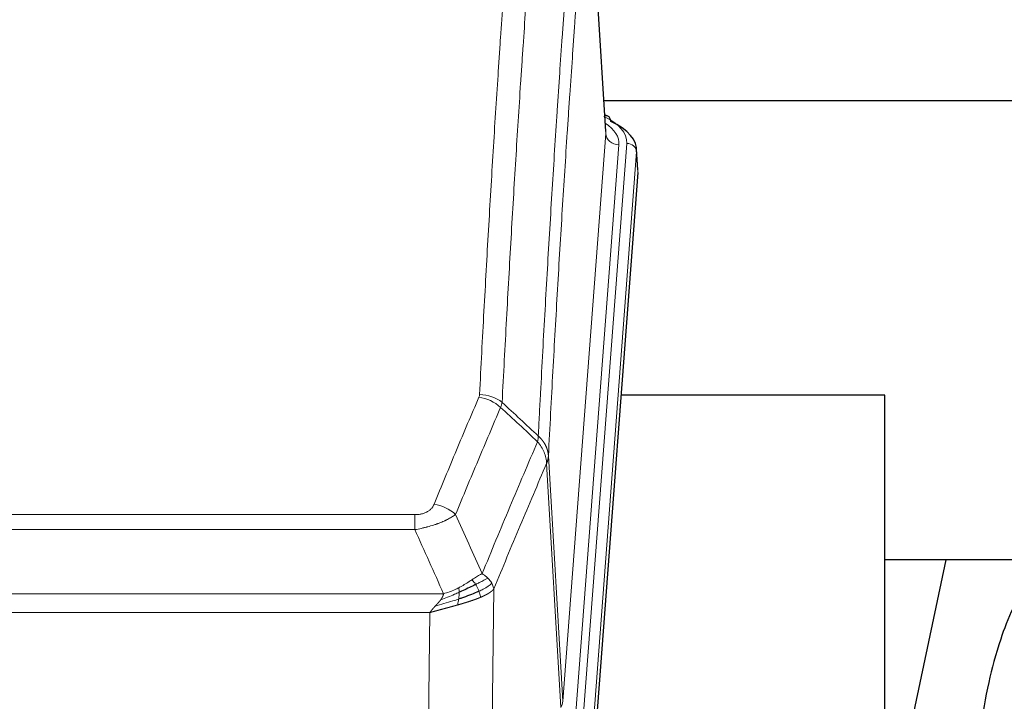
# Model space of a CAD drawing. Header units: inches. Extents: x 0 to 23760, y -13 to 16800.
# Tile 148 of 256: x 6042 to 6342, y 14096 to 14304. Entities that reach past the tile are written whole.
import ezdxf

# ---------------------------------------------------------------- set-up
doc = ezdxf.new("R2010")
doc.units = ezdxf.units.IN
doc.layers.add('1', color=7, linetype='Continuous', true_color=0xffffff)

msp = doc.modelspace()

# ---------------------------------------------------------------- linework, layer by layer
at = {"layer": '1', "color": 110, "linetype": 'Continuous', "lineweight": 13}
for p, q in [((6220.277, 14269.016), (6215.029, 14355.606)), ((6207.211, 14096.243), (6220.277, 14269.016)), ((6224.269, 14265.59), (6211.203, 14092.817)), ((6213.55, 14092.664), (6226.661, 14266.025)), ((6229.655, 14263.455), (6216.544, 14090.094)), ((6230.036, 14257.175), (6229.655, 14263.455)), ((6202.834, 14170.92), (6207.211, 14096.243)), ((6206.63, 14094.334), (6202.278, 14168.586)), ((5956.842, 14153.039), (6162.185, 14153.039)), ((6162.185, 14148.475), (6162.185, 14153.039)), ((6162.185, 14148.475), (5956.842, 14148.475)), ((6186.235, 14130.442), (6185.278, 14054.791)), ((5948.111, 14128.996), (6170.916, 14128.996)), ((6166.803, 14123.252), (5952.224, 14123.252)), ((6165.835, 14046.756), (6166.803, 14123.252))]:
    msp.add_line(p, q, dxfattribs=at)
at = {"layer": '1', "color": 2, "linetype": 'Continuous', "lineweight": 25}
for p, q in [((6220.282, 14269.592), (6215.031, 14356.229)), ((6386.824, 14278.985), (6219.654, 14278.985)), ((6220.913, 14274.299), (6219.97, 14274.734)), ((6230.041, 14257.959), (6229.661, 14264.241)), ((6230.036, 14257.175), (6216.918, 14083.722)), ((6305.174, 14189.411), (6224.905, 14189.411)), ((6305.174, 14000.61), (6305.174, 14189.411)), ((6375.548, 14139.332), (6305.142, 14139.332)), ((6323.697, 14139.33), (6305.174, 14051.436))]:
    msp.add_line(p, q, dxfattribs=at)
at = {"layer": '1', "color": 110, "linetype": 'Continuous', "lineweight": 13}
for centre, major_axis, ratio, start_param, end_param in [((6202.642, 14266.399), (24.034, 0.016), 0.461198, 6.2480186, 7.0671317), ((6219.656, 14271.575), (1.258, 2.724), 0.6272114, 6.2831797, 6.7581181), ((6200.25, 14265.964), (24.034, 0.016), 0.461198, 6.2480186, 6.8801307), ((6224.269, 14269.138), (3.989, -0.302), 0.8864705, 3.2608937, 4.7793301), ((6226.661, 14263.364), (2.991, -0.226), 0.8864705, 0.119301, 1.6377375), ((6181.693, 14180.499), (-9.188, 3.948), 0.8056434, 4.2999866, 5.045624), ((6181.88, 14181.291), (-9.987, 0.512), 0.8285973, 3.9974013, 4.7548106), ((6168.032, 14148.037), (9.245, -3.812), 0.7933159, 1.14397, 1.886928), ((6187.185, 14096.755), (-20.038, 0.241), 0.4621297, 2.903225, 3.1123764)]:
    msp.add_ellipse(centre, major_axis=major_axis, ratio=ratio, start_param=start_param, end_param=end_param, dxfattribs=at)
at = {"layer": '1', "color": 2, "linetype": 'Continuous', "lineweight": 25}
for centre, major_axis, ratio, start_param, end_param in [((6219.656, 14271.575), (1.258, 2.724), 0.6272114, 5.3993548, 6.2831797), ((6202.642, 14263.738), (27.03, 0.194), 0.4633579, 6.2451225, 7.0642357)]:
    msp.add_ellipse(centre, major_axis=major_axis, ratio=ratio, start_param=start_param, end_param=end_param, dxfattribs=at)
at = {"layer": '1', "color": 110, "linetype": 'Continuous', "lineweight": 13}
for points, knots in [([(6181.88, 14189.58), (6182.318, 14198.159), (6183.208, 14215.077), (6184.129, 14231.52), (6184.831, 14243.672), (6185.067, 14247.694), (6185.543, 14255.676), (6185.783, 14259.638), (6186.508, 14271.433), (6186.999, 14279.175), (6187.623, 14288.699), (6187.748, 14290.596), (6187.999, 14294.375), (6188.378, 14300.019), (6188.76, 14305.593), (6189.531, 14316.648), (6190.573, 14331.137), (6192.181, 14352.122), (6193.282, 14365.612), (6193.839, 14372.232)], [0, 0, 0, 0, 0.125, 0.25, 0.25, 0.3125, 0.3125, 0.375, 0.375, 0.5, 0.5, 0.53125, 0.53125, 0.5625, 0.625, 0.625, 0.75, 0.875, 1, 1, 1, 1]), ([(6200.722, 14369.642), (6200.164, 14363.03), (6199.062, 14349.555), (6197.452, 14328.595), (6196.409, 14314.122), (6195.637, 14303.081), (6195.254, 14297.513), (6194.875, 14291.875), (6194.623, 14288.101), (6194.498, 14286.206), (6193.874, 14276.693), (6193.382, 14268.96), (6192.656, 14257.179), (6192.415, 14253.222), (6191.939, 14245.249), (6191.703, 14241.232), (6191, 14229.094), (6190.078, 14212.671), (6189.186, 14195.772), (6188.748, 14187.204)], [0, 0, 0, 0, 0.125, 0.25, 0.375, 0.375, 0.4375, 0.46875, 0.46875, 0.5, 0.5, 0.625, 0.625, 0.6875, 0.6875, 0.75, 0.75, 0.875, 1, 1, 1, 1]), ([(6199.745, 14176.982), (6199.801, 14178.072), (6199.857, 14179.16), (6199.969, 14181.333), (6200.137, 14184.586), (6200.533, 14192.136), (6200.876, 14198.538), (6201.569, 14211.247), (6202.51, 14227.945), (6203.968, 14252.246), (6204.972, 14267.951), (6205.546, 14276.645), (6205.61, 14277.609), (6205.738, 14279.533), (6205.931, 14282.413), (6206.382, 14289.092), (6206.774, 14294.744), (6207.102, 14299.415), (6207.168, 14300.347), (6207.3, 14302.207), (6207.498, 14304.991), (6207.963, 14311.445), (6208.366, 14316.903), (6209.178, 14327.722), (6210.275, 14341.887), (6211.403, 14355.531), (6211.974, 14362.222)], [0, 0, 0, 0, 0.015625, 0.015625, 0.03125, 0.0625, 0.125, 0.125, 0.25, 0.375, 0.5, 0.5, 0.515625, 0.515625, 0.53125, 0.5625, 0.625, 0.625, 0.640625, 0.640625, 0.65625, 0.6875, 0.75, 0.75, 0.875, 1, 1, 1, 1]), ([(6215.029, 14355.606), (6214.46, 14348.933), (6213.335, 14335.327), (6212.241, 14321.203), (6211.432, 14310.415), (6211.03, 14304.972), (6210.566, 14298.537), (6210.368, 14295.761), (6210.237, 14293.906), (6210.171, 14292.977), (6209.843, 14288.32), (6209.453, 14282.684), (6209.003, 14276.025), (6208.811, 14273.154), (6208.683, 14271.235), (6208.62, 14270.274), (6208.047, 14261.606), (6207.046, 14245.949), (6205.591, 14221.723), (6204.185, 14196.755), (6203.279, 14179.614), (6202.834, 14170.92)], [0, 0, 0, 0, 0.125, 0.25, 0.25, 0.3125, 0.34375, 0.359375, 0.359375, 0.375, 0.375, 0.4375, 0.46875, 0.484375, 0.484375, 0.5, 0.5, 0.625, 0.75, 0.875, 1, 1, 1, 1]), ([(6168.032, 14156.193), (6169.166, 14158.954), (6170.301, 14161.705), (6172.574, 14167.182), (6173.711, 14169.91), (6177.126, 14178.058), (6179.408, 14183.444), (6181.693, 14188.785)], [0, 0, 0, 0, 0.25, 0.25, 0.5, 0.5, 1, 1, 1, 1]), ([(6181.88, 14189.58), (6181.874, 14189.446), (6181.855, 14189.313), (6181.792, 14189.048), (6181.749, 14188.916), (6181.693, 14188.785)], [0, 0, 0, 0, 0.5, 0.5, 1, 1, 1, 1]), ([(6188.289, 14185.698), (6186.001, 14180.362), (6183.717, 14174.98), (6180.298, 14166.84), (6179.159, 14164.115), (6176.884, 14158.642), (6175.747, 14155.894), (6174.612, 14153.135)], [0, 0, 0, 0, 0.5, 0.5, 0.75, 0.75, 1, 1, 1, 1]), ([(6182.679, 14135.087), (6184.077, 14138.502), (6185.476, 14141.9), (6188.279, 14148.662), (6189.681, 14152.026), (6193.895, 14162.065), (6196.711, 14168.689), (6199.533, 14175.244)], [0, 0, 0, 0, 0.25, 0.25, 0.5, 0.5, 1, 1, 1, 1]), ([(6199.745, 14176.982), (6199.724, 14176.718), (6199.708, 14176.431), (6199.65, 14175.841), (6199.608, 14175.538), (6199.533, 14175.244)], [0, 0, 0, 0, 0.5, 0.5, 1, 1, 1, 1]), ([(6199.533, 14175.244), (6199.942, 14174.761), (6200.314, 14174.251), (6200.973, 14173.187), (6201.258, 14172.634), (6201.73, 14171.503), (6201.915, 14170.924), (6202.179, 14169.757), (6202.257, 14169.17), (6202.278, 14168.586)], [0, 0, 0, 0, 0.25, 0.25, 0.5, 0.5, 0.75, 0.75, 1, 1, 1, 1]), ([(6199.745, 14176.982), (6199.758, 14176.97), (6199.783, 14176.947), (6199.821, 14176.913), (6199.859, 14176.878), (6199.897, 14176.843), (6199.935, 14176.807), (6199.974, 14176.77), (6200.012, 14176.734), (6200.051, 14176.696), (6200.09, 14176.659), (6200.129, 14176.62), (6200.167, 14176.582), (6200.206, 14176.543), (6200.245, 14176.503), (6200.284, 14176.463), (6200.324, 14176.422), (6200.363, 14176.381), (6200.402, 14176.34), (6200.441, 14176.298), (6200.48, 14176.255), (6200.52, 14176.212), (6200.559, 14176.168), (6200.598, 14176.124), (6200.637, 14176.08), (6200.676, 14176.035), (6200.716, 14175.989), (6200.755, 14175.943), (6200.794, 14175.896), (6200.833, 14175.849), (6200.872, 14175.801), (6200.911, 14175.753), (6200.949, 14175.705), (6200.988, 14175.655), (6201.027, 14175.605), (6201.065, 14175.555), (6201.103, 14175.504), (6201.142, 14175.453), (6201.18, 14175.401), (6201.218, 14175.348), (6201.256, 14175.295), (6201.293, 14175.242), (6201.331, 14175.188), (6201.368, 14175.133), (6201.405, 14175.078), (6201.442, 14175.022), (6201.479, 14174.965), (6201.515, 14174.909), (6201.551, 14174.851), (6201.587, 14174.793), (6201.623, 14174.734), (6201.659, 14174.675), (6201.694, 14174.616), (6201.729, 14174.555), (6201.763, 14174.494), (6201.797, 14174.433), (6201.831, 14174.371), (6201.865, 14174.309), (6201.898, 14174.246), (6201.933, 14174.177), (6201.97, 14174.104), (6202.009, 14174.027), (6202.046, 14173.949), (6202.083, 14173.87), (6202.119, 14173.792), (6202.154, 14173.713), (6202.188, 14173.634), (6202.222, 14173.554), (6202.254, 14173.475), (6202.286, 14173.395), (6202.317, 14173.315), (6202.347, 14173.234), (6202.376, 14173.154), (6202.404, 14173.073), (6202.432, 14172.992), (6202.458, 14172.911), (6202.484, 14172.829), (6202.509, 14172.748), (6202.533, 14172.666), (6202.556, 14172.584), (6202.579, 14172.502), (6202.6, 14172.42), (6202.62, 14172.337), (6202.64, 14172.255), (6202.659, 14172.172), (6202.677, 14172.089), (6202.694, 14172.006), (6202.71, 14171.923), (6202.725, 14171.84), (6202.74, 14171.757), (6202.753, 14171.673), (6202.766, 14171.59), (6202.777, 14171.506), (6202.788, 14171.423), (6202.798, 14171.339), (6202.807, 14171.255), (6202.815, 14171.172), (6202.823, 14171.088), (6202.829, 14171.004), (6202.833, 14170.948), (6202.834, 14170.92)], [0, 0, 0, 0, 0.0069372, 0.0139334, 0.0209887, 0.028103, 0.0352764, 0.0425088, 0.0498003, 0.0571509, 0.0645605, 0.0720292, 0.0795569, 0.0871437, 0.0947896, 0.1024945, 0.1102584, 0.1180815, 0.1259636, 0.1339048, 0.141905, 0.1499643, 0.1580827, 0.1662601, 0.1744966, 0.1827922, 0.1911468, 0.1995605, 0.2080333, 0.2165651, 0.225156, 0.233806, 0.2425151, 0.2512832, 0.2601104, 0.2689967, 0.277942, 0.2869465, 0.29601, 0.3051325, 0.3143142, 0.3235549, 0.3328547, 0.3422136, 0.3516315, 0.3611085, 0.3706446, 0.3802398, 0.3898941, 0.3996074, 0.4093798, 0.4192113, 0.4291019, 0.4390515, 0.4490602, 0.459128, 0.4692549, 0.4794409, 0.4896859, 0.4999901, 0.5124905, 0.524991, 0.5374914, 0.5499918, 0.5624922, 0.5749926, 0.587493, 0.5999934, 0.6124937, 0.6249941, 0.6374944, 0.6499948, 0.6624951, 0.6749954, 0.6874957, 0.699996, 0.7124963, 0.7249966, 0.7374968, 0.7499971, 0.7624973, 0.7749976, 0.7874978, 0.799998, 0.8124982, 0.8249984, 0.8374986, 0.8499988, 0.8624989, 0.8749991, 0.8874992, 0.8999993, 0.9124995, 0.9249996, 0.9374997, 0.9499998, 0.9624998, 0.9749999, 0.9875, 1, 1, 1, 1]), ([(6202.834, 14170.92), (6202.834, 14170.913), (6202.832, 14170.887), (6202.829, 14170.83), (6202.822, 14170.739), (6202.811, 14170.612), (6202.792, 14170.45), (6202.763, 14170.252), (6202.721, 14170.02), (6202.677, 14169.821), (6202.639, 14169.667), (6202.614, 14169.571), (6202.587, 14169.477), (6202.561, 14169.386), (6202.533, 14169.296), (6202.505, 14169.209), (6202.477, 14169.124), (6202.449, 14169.041), (6202.42, 14168.96), (6202.392, 14168.881), (6202.363, 14168.804), (6202.335, 14168.73), (6202.306, 14168.657), (6202.287, 14168.61), (6202.278, 14168.586)], [0, 0, 0, 0, 0.0092499, 0.0337179, 0.073404, 0.128308, 0.1984299, 0.2837694, 0.3843264, 0.5001005, 0.5424888, 0.5838484, 0.6241794, 0.6634821, 0.7017567, 0.7390032, 0.7752221, 0.8104134, 0.8445775, 0.8777146, 0.909825, 0.9409091, 0.9709673, 1, 1, 1, 1]), ([(6202.278, 14168.586), (6199.592, 14162.354), (6196.912, 14156.058), (6192.902, 14146.522), (6191.566, 14143.328), (6188.899, 14136.908), (6187.566, 14133.682), (6186.235, 14130.442)], [0, 0, 0, 0, 0.5, 0.5, 0.75, 0.75, 1, 1, 1, 1]), ([(6168.032, 14156.193), (6168.011, 14156.142), (6167.989, 14156.091), (6167.943, 14155.989), (6167.918, 14155.938), (6167.843, 14155.787), (6167.789, 14155.687), (6167.671, 14155.489), (6167.607, 14155.392), (6167.471, 14155.199), (6167.397, 14155.104), (6167.24, 14154.916), (6167.156, 14154.823), (6167.021, 14154.687), (6166.974, 14154.641), (6166.878, 14154.552), (6166.828, 14154.508), (6166.674, 14154.377), (6166.566, 14154.292), (6166.338, 14154.129), (6166.218, 14154.05), (6166.029, 14153.937), (6165.932, 14153.882), (6165.831, 14153.829), (6165.763, 14153.793), (6165.728, 14153.776), (6165.554, 14153.69), (6165.409, 14153.627), (6164.962, 14153.45), (6164.645, 14153.351), (6164.225, 14153.251), (6164.14, 14153.232), (6163.967, 14153.198), (6163.88, 14153.182), (6163.619, 14153.138), (6163.443, 14153.114), (6163.088, 14153.076), (6162.909, 14153.062), (6162.549, 14153.043), (6162.367, 14153.039), (6162.185, 14153.039)], [0, 0, 0, 0, 0.03125, 0.03125, 0.0625, 0.0625, 0.125, 0.125, 0.1875, 0.1875, 0.25, 0.25, 0.3125, 0.3125, 0.34375, 0.34375, 0.375, 0.375, 0.4375, 0.4375, 0.5, 0.5, 0.53125, 0.546875, 0.546875, 0.5625, 0.5625, 0.625, 0.625, 0.75, 0.75, 0.78125, 0.78125, 0.8125, 0.8125, 0.875, 0.875, 0.9375, 0.9375, 1, 1, 1, 1]), ([(6174.612, 14153.135), (6174.314, 14152.902), (6173.988, 14152.672), (6173.275, 14152.214), (6172.888, 14151.987), (6172.26, 14151.651), (6171.988, 14151.512), (6171.703, 14151.373), (6171.588, 14151.318), (6171.53, 14151.29), (6171.354, 14151.208), (6171.235, 14151.153), (6170.633, 14150.882), (6170.124, 14150.671), (6169.452, 14150.416), (6169.316, 14150.365), (6169.108, 14150.289), (6169.039, 14150.264), (6168.899, 14150.215), (6168.829, 14150.19), (6168.477, 14150.067), (6168.19, 14149.971), (6167.314, 14149.69), (6166.709, 14149.512), (6166.006, 14149.323), (6165.927, 14149.302), (6165.769, 14149.261), (6165.69, 14149.24), (6165.452, 14149.179), (6165.293, 14149.139), (6164.813, 14149.022), (6164.491, 14148.946), (6163.515, 14148.729), (6162.855, 14148.597), (6162.185, 14148.475)], [0, 0, 0, 0, 0.125, 0.125, 0.25, 0.25, 0.3125, 0.328125, 0.328125, 0.34375, 0.34375, 0.375, 0.375, 0.5, 0.5, 0.53125, 0.53125, 0.546875, 0.546875, 0.5625, 0.5625, 0.625, 0.625, 0.75, 0.75, 0.765625, 0.765625, 0.78125, 0.78125, 0.8125, 0.8125, 0.875, 0.875, 1, 1, 1, 1]), ([(6179.504, 14133.192), (6179.354, 14133.095), (6179.203, 14132.997), (6178.588, 14132.6), (6178.109, 14132.293), (6177.115, 14131.679), (6176.6, 14131.372), (6175.893, 14130.978), (6175.714, 14130.88), (6175.534, 14130.784)], [0, 0, 0, 0, 0.125, 0.125, 0.5, 0.5, 0.875, 0.875, 1, 1, 1, 1]), ([(6182.679, 14135.087), (6181.986, 14134.76), (6181.22, 14134.294), (6180.093, 14133.574), (6179.802, 14133.386), (6179.504, 14133.192)], [0, 0, 0, 0, 0.75, 0.75, 1, 1, 1, 1]), ([(6180.728, 14131.812), (6180.629, 14131.967), (6180.528, 14132.115), (6180.271, 14132.459), (6180.114, 14132.643), (6179.803, 14132.958), (6179.65, 14133.09), (6179.504, 14133.192)], [0, 0, 0, 0, 0.25, 0.25, 0.625, 0.625, 1, 1, 1, 1]), ([(6184.386, 14133.743), (6183.687, 14133.36), (6182.817, 14132.888), (6181.456, 14132.182), (6181.099, 14132), (6180.728, 14131.812)], [0, 0, 0, 0, 0.75, 0.75, 1, 1, 1, 1]), ([(6184.386, 14133.743), (6184.263, 14133.867), (6184.135, 14133.988), (6183.803, 14134.284), (6183.592, 14134.455), (6183.15, 14134.782), (6182.919, 14134.939), (6182.679, 14135.087)], [0, 0, 0, 0, 0.25, 0.25, 0.625, 0.625, 1, 1, 1, 1]), ([(6185.596, 14132.155), (6185.557, 14132.224), (6185.517, 14132.294), (6185.349, 14132.569), (6185.21, 14132.773), (6184.907, 14133.171), (6184.743, 14133.366), (6184.508, 14133.618), (6184.447, 14133.681), (6184.386, 14133.743)], [0, 0, 0, 0, 0.125, 0.125, 0.5, 0.5, 0.875, 0.875, 1, 1, 1, 1]), ([(6175.534, 14130.784), (6175.174, 14130.593), (6174.807, 14130.407), (6173.313, 14129.704), (6172.137, 14129.262), (6170.916, 14128.996)], [0, 0, 0, 0, 0.25, 0.25, 1, 1, 1, 1]), ([(6175.684, 14129.415), (6175.686, 14129.57), (6175.684, 14129.718), (6175.671, 14130.061), (6175.655, 14130.245), (6175.607, 14130.557), (6175.575, 14130.687), (6175.534, 14130.784)], [0, 0, 0, 0, 0.25, 0.25, 0.625, 0.625, 1, 1, 1, 1]), ([(6181.714, 14129.739), (6181.683, 14129.827), (6181.651, 14129.916), (6181.516, 14130.273), (6181.403, 14130.544), (6181.154, 14131.072), (6181.017, 14131.33), (6180.826, 14131.655), (6180.777, 14131.734), (6180.728, 14131.812)], [0, 0, 0, 0, 0.125, 0.125, 0.5, 0.5, 0.875, 0.875, 1, 1, 1, 1]), ([(6185.596, 14132.155), (6184.984, 14131.571), (6184.088, 14130.962), (6182.559, 14130.147), (6182.149, 14129.943), (6181.714, 14129.739)], [0, 0, 0, 0, 0.75, 0.75, 1, 1, 1, 1]), ([(6186.235, 14130.442), (6186.23, 14130.434), (6186.218, 14130.42), (6186.2, 14130.399), (6186.181, 14130.377), (6186.163, 14130.356), (6186.144, 14130.335), (6186.126, 14130.313), (6186.107, 14130.292), (6186.088, 14130.271), (6186.068, 14130.25), (6186.049, 14130.23), (6186.029, 14130.209), (6186.009, 14130.188), (6185.99, 14130.168), (6185.969, 14130.147), (6185.949, 14130.127), (6185.929, 14130.107), (6185.908, 14130.087), (6185.888, 14130.066), (6185.867, 14130.046), (6185.846, 14130.026), (6185.825, 14130.007), (6185.804, 14129.987), (6185.782, 14129.967), (6185.761, 14129.948), (6185.739, 14129.928), (6185.717, 14129.909), (6185.695, 14129.889), (6185.674, 14129.87), (6185.651, 14129.851), (6185.629, 14129.832), (6185.607, 14129.813), (6185.584, 14129.794), (6185.562, 14129.775), (6185.539, 14129.756), (6185.517, 14129.738), (6185.494, 14129.719), (6185.471, 14129.701), (6185.448, 14129.682), (6185.425, 14129.664), (6185.401, 14129.646), (6185.378, 14129.628), (6185.355, 14129.61), (6185.331, 14129.592), (6185.308, 14129.574), (6185.284, 14129.556), (6185.26, 14129.538), (6185.237, 14129.521), (6185.213, 14129.503), (6185.189, 14129.486), (6185.165, 14129.468), (6185.141, 14129.451), (6185.117, 14129.434), (6185.092, 14129.417), (6185.068, 14129.399), (6185.044, 14129.383), (6185.02, 14129.366), (6184.995, 14129.349), (6184.971, 14129.332), (6184.946, 14129.316), (6184.922, 14129.299), (6184.897, 14129.283), (6184.872, 14129.266), (6184.848, 14129.25), (6184.823, 14129.234), (6184.798, 14129.217), (6184.773, 14129.201), (6184.749, 14129.185), (6184.724, 14129.17), (6184.699, 14129.154), (6184.674, 14129.138), (6184.649, 14129.122), (6184.624, 14129.107), (6184.599, 14129.091), (6184.574, 14129.076), (6184.549, 14129.061), (6184.524, 14129.045), (6184.499, 14129.03), (6184.474, 14129.015), (6184.449, 14129), (6184.424, 14128.985), (6184.399, 14128.97), (6184.374, 14128.956), (6184.349, 14128.941), (6184.324, 14128.926), (6184.298, 14128.912), (6184.273, 14128.897), (6184.248, 14128.883), (6184.223, 14128.869), (6184.198, 14128.855), (6184.173, 14128.84), (6184.148, 14128.826), (6184.123, 14128.812), (6184.098, 14128.798), (6184.073, 14128.785), (6184.048, 14128.771), (6184.023, 14128.757), (6183.998, 14128.744), (6183.973, 14128.73), (6183.948, 14128.717), (6183.924, 14128.703), (6183.899, 14128.69), (6183.874, 14128.677), (6183.849, 14128.664), (6183.825, 14128.651), (6183.8, 14128.638), (6183.775, 14128.625), (6183.751, 14128.612), (6183.726, 14128.599), (6183.702, 14128.587), (6183.677, 14128.574), (6183.653, 14128.562), (6183.628, 14128.549), (6183.604, 14128.537), (6183.58, 14128.524), (6183.555, 14128.512), (6183.531, 14128.5), (6183.507, 14128.488), (6183.483, 14128.476), (6183.459, 14128.464), (6183.435, 14128.452), (6183.411, 14128.441), (6183.387, 14128.429), (6183.363, 14128.417), (6183.34, 14128.406), (6183.316, 14128.394), (6183.292, 14128.383), (6183.269, 14128.371), (6183.245, 14128.36), (6183.222, 14128.349), (6183.199, 14128.338), (6183.175, 14128.327), (6183.152, 14128.316), (6183.129, 14128.305), (6183.106, 14128.294), (6183.083, 14128.283), (6183.06, 14128.273), (6183.037, 14128.262), (6183.015, 14128.251), (6182.992, 14128.241), (6182.969, 14128.231), (6182.947, 14128.22), (6182.925, 14128.21), (6182.902, 14128.2), (6182.88, 14128.19), (6182.858, 14128.18), (6182.836, 14128.17), (6182.814, 14128.16), (6182.792, 14128.15), (6182.77, 14128.14), (6182.749, 14128.13), (6182.727, 14128.121), (6182.706, 14128.111), (6182.684, 14128.102), (6182.663, 14128.092), (6182.642, 14128.083), (6182.621, 14128.073), (6182.6, 14128.064), (6182.579, 14128.055), (6182.558, 14128.046), (6182.538, 14128.037), (6182.517, 14128.028), (6182.497, 14128.019), (6182.476, 14128.01), (6182.456, 14128.001), (6182.436, 14127.993), (6182.416, 14127.984), (6182.396, 14127.975), (6182.377, 14127.967), (6182.357, 14127.958), (6182.337, 14127.95), (6182.318, 14127.942), (6182.299, 14127.934), (6182.279, 14127.925), (6182.26, 14127.917), (6182.241, 14127.909), (6182.223, 14127.901), (6182.21, 14127.896), (6182.204, 14127.893)], [0, 0, 0, 0, 0.0080212, 0.0160154, 0.0239827, 0.0319231, 0.0398365, 0.0477229, 0.0555824, 0.0634149, 0.0712205, 0.0789992, 0.0867509, 0.0944756, 0.1021734, 0.1098443, 0.1174881, 0.1251051, 0.1326951, 0.1402581, 0.1477942, 0.1553034, 0.1627856, 0.1702408, 0.1776691, 0.1850704, 0.1924448, 0.1997923, 0.2071128, 0.2144063, 0.2216729, 0.2289126, 0.2361253, 0.243311, 0.2504698, 0.2576016, 0.2647065, 0.2717845, 0.2788355, 0.2858595, 0.2928566, 0.2998268, 0.30677, 0.3136862, 0.3205755, 0.3274379, 0.3342733, 0.3410817, 0.3478632, 0.3546178, 0.3613454, 0.3680461, 0.3747198, 0.3813665, 0.3879863, 0.3945792, 0.4011451, 0.4076841, 0.4141961, 0.4206811, 0.4271393, 0.4335704, 0.4399746, 0.4463519, 0.4527022, 0.4590256, 0.465322, 0.4715915, 0.477834, 0.4840496, 0.4902382, 0.4963999, 0.5025346, 0.5086424, 0.5147232, 0.5207771, 0.526804, 0.532804, 0.5387771, 0.5447232, 0.5506423, 0.5565345, 0.5623997, 0.568238, 0.5740494, 0.5798338, 0.5855912, 0.5913217, 0.5970253, 0.6027019, 0.6083515, 0.6139742, 0.61957, 0.6251388, 0.6306807, 0.6361956, 0.6416836, 0.6471446, 0.6525787, 0.6579858, 0.663366, 0.6687192, 0.6740455, 0.6793448, 0.6846172, 0.6898627, 0.6950812, 0.7002727, 0.7054373, 0.710575, 0.7156857, 0.7207694, 0.7258262, 0.7308561, 0.735859, 0.740835, 0.745784, 0.7507061, 0.7556012, 0.7604694, 0.7653107, 0.7701249, 0.7749123, 0.7796727, 0.7844061, 0.7891127, 0.7937922, 0.7984448, 0.8030705, 0.8076692, 0.812241, 0.8167858, 0.8213037, 0.8257947, 0.8302587, 0.8346957, 0.8391058, 0.843489, 0.8478452, 0.8521745, 0.8564768, 0.8607522, 0.8650006, 0.8692221, 0.8734166, 0.8775842, 0.8817249, 0.8858386, 0.8899254, 0.8939852, 0.8980181, 0.902024, 0.906003, 0.909955, 0.9138802, 0.9177783, 0.9216495, 0.9254938, 0.9293111, 0.9331015, 0.936865, 0.9406015, 0.944311, 0.9479937, 0.9516493, 0.9552781, 0.9588799, 0.9624547, 0.9660026, 0.9695236, 0.9730176, 0.9764847, 0.9799249, 0.9833381, 0.9867243, 0.9900837, 0.993416, 0.9967215, 1, 1, 1, 1]), ([(6186.235, 14130.442), (6186.151, 14130.875), (6186.009, 14131.308), (6185.746, 14131.875), (6185.674, 14132.015), (6185.596, 14132.155)], [0, 0, 0, 0, 0.75, 0.75, 1, 1, 1, 1]), ([(6175.516, 14127.355), (6174.938, 14127.164), (6174.35, 14126.976), (6171.976, 14126.234), (6170.147, 14125.704), (6168.374, 14125.2)], [0, 0, 0, 0, 0.25, 0.25, 1, 1, 1, 1]), ([(6175.684, 14129.415), (6175.227, 14129.211), (6174.763, 14129.007), (6172.892, 14128.203), (6171.456, 14127.619), (6170.046, 14127.097)], [0, 0, 0, 0, 0.25, 0.25, 1, 1, 1, 1]), ([(6170.046, 14127.097), (6170.054, 14127.108), (6170.069, 14127.129), (6170.093, 14127.161), (6170.116, 14127.193), (6170.139, 14127.225), (6170.162, 14127.256), (6170.184, 14127.288), (6170.206, 14127.319), (6170.228, 14127.351), (6170.249, 14127.382), (6170.27, 14127.413), (6170.291, 14127.444), (6170.311, 14127.475), (6170.331, 14127.506), (6170.351, 14127.537), (6170.37, 14127.567), (6170.389, 14127.598), (6170.408, 14127.628), (6170.426, 14127.659), (6170.444, 14127.689), (6170.462, 14127.719), (6170.479, 14127.749), (6170.496, 14127.779), (6170.513, 14127.809), (6170.529, 14127.839), (6170.545, 14127.868), (6170.561, 14127.898), (6170.576, 14127.927), (6170.591, 14127.957), (6170.606, 14127.986), (6170.62, 14128.015), (6170.634, 14128.044), (6170.648, 14128.073), (6170.661, 14128.102), (6170.674, 14128.131), (6170.687, 14128.159), (6170.699, 14128.188), (6170.711, 14128.216), (6170.723, 14128.244), (6170.735, 14128.273), (6170.746, 14128.301), (6170.756, 14128.329), (6170.767, 14128.357), (6170.777, 14128.384), (6170.786, 14128.412), (6170.796, 14128.44), (6170.805, 14128.467), (6170.814, 14128.495), (6170.822, 14128.522), (6170.83, 14128.549), (6170.838, 14128.576), (6170.845, 14128.603), (6170.852, 14128.63), (6170.859, 14128.657), (6170.865, 14128.684), (6170.871, 14128.71), (6170.877, 14128.737), (6170.883, 14128.763), (6170.888, 14128.789), (6170.892, 14128.815), (6170.897, 14128.842), (6170.901, 14128.867), (6170.905, 14128.893), (6170.908, 14128.919), (6170.911, 14128.945), (6170.914, 14128.97), (6170.916, 14128.987), (6170.916, 14128.996)], [0, 0, 0, 0, 0.0185022, 0.0368847, 0.0551481, 0.073293, 0.0913199, 0.1092294, 0.1270222, 0.1446988, 0.1622598, 0.1797059, 0.1970378, 0.2142561, 0.2313614, 0.2483544, 0.265236, 0.2820066, 0.2986672, 0.3152184, 0.331661, 0.3479958, 0.3642235, 0.380345, 0.3963611, 0.4122725, 0.4280803, 0.4437851, 0.459388, 0.4748898, 0.4902915, 0.5055939, 0.5207981, 0.535905, 0.5509156, 0.565831, 0.5806521, 0.5953801, 0.6100159, 0.6245607, 0.6390157, 0.6533819, 0.6676604, 0.6818526, 0.6959596, 0.7099825, 0.7239227, 0.7377815, 0.75156, 0.7652597, 0.7788818, 0.7924277, 0.8058989, 0.8192966, 0.8326224, 0.8458776, 0.8590638, 0.8721825, 0.8852351, 0.8982233, 0.9111485, 0.9240124, 0.9368166, 0.9495628, 0.9622525, 0.9748874, 0.9874694, 1, 1, 1, 1]), ([(6182.204, 14127.893), (6182.189, 14127.887), (6182.16, 14127.875), (6182.116, 14127.856), (6182.071, 14127.838), (6182.027, 14127.819), (6181.982, 14127.801), (6181.938, 14127.782), (6181.893, 14127.764), (6181.848, 14127.745), (6181.803, 14127.727), (6181.758, 14127.709), (6181.713, 14127.691), (6181.668, 14127.672), (6181.622, 14127.654), (6181.577, 14127.636), (6181.531, 14127.618), (6181.486, 14127.6), (6181.44, 14127.582), (6181.394, 14127.564), (6181.348, 14127.546), (6181.302, 14127.529), (6181.256, 14127.511), (6181.21, 14127.493), (6181.164, 14127.475), (6181.118, 14127.457), (6181.071, 14127.44), (6181.025, 14127.422), (6180.978, 14127.405), (6180.932, 14127.387), (6180.885, 14127.37), (6180.838, 14127.352), (6180.791, 14127.335), (6180.744, 14127.317), (6180.697, 14127.3), (6180.65, 14127.283), (6180.603, 14127.265), (6180.556, 14127.248), (6180.509, 14127.231), (6180.462, 14127.214), (6180.414, 14127.197), (6180.367, 14127.179), (6180.319, 14127.162), (6180.272, 14127.145), (6180.224, 14127.128), (6180.176, 14127.111), (6180.129, 14127.095), (6180.081, 14127.078), (6180.033, 14127.061), (6179.985, 14127.044), (6179.937, 14127.027), (6179.889, 14127.011), (6179.841, 14126.994), (6179.793, 14126.977), (6179.745, 14126.961), (6179.696, 14126.944), (6179.648, 14126.928), (6179.6, 14126.911), (6179.552, 14126.895), (6179.503, 14126.878), (6179.455, 14126.862), (6179.406, 14126.845), (6179.358, 14126.829), (6179.309, 14126.813), (6179.261, 14126.797), (6179.212, 14126.78), (6179.164, 14126.764), (6179.115, 14126.748), (6179.066, 14126.732), (6179.017, 14126.716), (6178.969, 14126.7), (6178.92, 14126.684), (6178.871, 14126.668), (6178.822, 14126.652), (6178.773, 14126.636), (6178.724, 14126.62), (6178.676, 14126.604), (6178.627, 14126.589), (6178.578, 14126.573), (6178.529, 14126.557), (6178.48, 14126.541), (6178.431, 14126.526), (6178.382, 14126.51), (6178.333, 14126.495), (6178.283, 14126.479), (6178.234, 14126.464), (6178.185, 14126.448), (6178.136, 14126.433), (6178.087, 14126.417), (6178.038, 14126.402), (6177.989, 14126.386), (6177.94, 14126.371), (6177.89, 14126.356), (6177.841, 14126.341), (6177.792, 14126.325), (6177.743, 14126.31), (6177.694, 14126.295), (6177.645, 14126.28), (6177.595, 14126.265), (6177.546, 14126.25), (6177.497, 14126.235), (6177.448, 14126.22), (6177.399, 14126.205), (6177.35, 14126.19), (6177.3, 14126.175), (6177.251, 14126.16), (6177.202, 14126.145), (6177.153, 14126.13), (6177.104, 14126.116), (6177.055, 14126.101), (6177.005, 14126.086), (6176.956, 14126.071), (6176.907, 14126.057), (6176.858, 14126.042), (6176.809, 14126.028), (6176.76, 14126.013), (6176.711, 14125.998), (6176.662, 14125.984), (6176.613, 14125.969), (6176.564, 14125.955), (6176.515, 14125.941), (6176.466, 14125.926), (6176.417, 14125.912), (6176.368, 14125.897), (6176.319, 14125.883), (6176.27, 14125.869), (6176.221, 14125.855), (6176.172, 14125.84), (6176.123, 14125.826), (6176.075, 14125.812), (6176.026, 14125.798), (6175.977, 14125.784), (6175.928, 14125.77), (6175.88, 14125.756), (6175.831, 14125.742), (6175.782, 14125.728), (6175.734, 14125.714), (6175.685, 14125.7), (6175.637, 14125.686), (6175.588, 14125.672), (6175.54, 14125.658), (6175.491, 14125.644), (6175.443, 14125.63), (6175.394, 14125.616), (6175.346, 14125.603), (6175.298, 14125.589), (6175.249, 14125.575), (6175.217, 14125.566), (6175.201, 14125.562)], [0, 0, 0, 0, 0.0076941, 0.0153765, 0.0230472, 0.0307061, 0.0383534, 0.045989, 0.0536129, 0.061225, 0.0688255, 0.0764143, 0.0839914, 0.0915567, 0.0991104, 0.1066524, 0.1141827, 0.1217013, 0.1292082, 0.1367034, 0.1441869, 0.1516588, 0.1591189, 0.1665674, 0.1740041, 0.1814292, 0.1888426, 0.1962444, 0.2036344, 0.2110128, 0.2183794, 0.2257344, 0.2330778, 0.2404094, 0.2477294, 0.2550377, 0.2623343, 0.2696193, 0.2768926, 0.2841542, 0.2914041, 0.2986424, 0.305869, 0.313084, 0.3202872, 0.3274789, 0.3346588, 0.3418271, 0.3489838, 0.3561287, 0.3632621, 0.3703837, 0.3774937, 0.3845921, 0.3916788, 0.3987539, 0.4058173, 0.412869, 0.4199092, 0.4269376, 0.4339544, 0.4409596, 0.4479532, 0.454935, 0.4619053, 0.4688639, 0.4758109, 0.4827462, 0.4896699, 0.496582, 0.5034825, 0.5103713, 0.5172485, 0.524114, 0.5309679, 0.5378102, 0.5446409, 0.55146, 0.5582674, 0.5650632, 0.5718474, 0.57862, 0.5853809, 0.5921303, 0.598868, 0.6055941, 0.6123087, 0.6190116, 0.6257029, 0.6323825, 0.6390506, 0.6457071, 0.652352, 0.6589853, 0.665607, 0.672217, 0.6788155, 0.6854024, 0.6919777, 0.6985414, 0.7050935, 0.7116341, 0.718163, 0.7246804, 0.7311862, 0.7376804, 0.744163, 0.750634, 0.7570935, 0.7635413, 0.7699776, 0.7764024, 0.7828155, 0.7892171, 0.7956072, 0.8019856, 0.8083525, 0.8147079, 0.8210516, 0.8273839, 0.8337045, 0.8400136, 0.8463112, 0.8525972, 0.8588716, 0.8651345, 0.8713859, 0.8776257, 0.8838539, 0.8900706, 0.8962758, 0.9024695, 0.9086516, 0.9148221, 0.9209812, 0.9271287, 0.9332646, 0.9393891, 0.945502, 0.9516034, 0.9576933, 0.9637717, 0.9698385, 0.9758938, 0.9819376, 0.9879699, 0.9939907, 1, 1, 1, 1]), ([(6175.201, 14125.562), (6175.234, 14125.733), (6175.274, 14125.929), (6175.356, 14126.361), (6175.398, 14126.596), (6175.466, 14127.009), (6175.492, 14127.18), (6175.516, 14127.355)], [0, 0, 0, 0, 0.375, 0.375, 0.75, 0.75, 1, 1, 1, 1]), ([(6175.516, 14127.355), (6175.528, 14127.442), (6175.539, 14127.529), (6175.584, 14127.882), (6175.613, 14128.151), (6175.657, 14128.677), (6175.672, 14128.934), (6175.682, 14129.258), (6175.684, 14129.337), (6175.684, 14129.415)], [0, 0, 0, 0, 0.125, 0.125, 0.5, 0.5, 0.875, 0.875, 1, 1, 1, 1]), ([(6182.204, 14127.893), (6182.132, 14128.254), (6182.033, 14128.713), (6181.832, 14129.388), (6181.775, 14129.562), (6181.714, 14129.739)], [0, 0, 0, 0, 0.75, 0.75, 1, 1, 1, 1]), ([(6175.201, 14125.562), (6175.179, 14125.555), (6175.136, 14125.543), (6175.071, 14125.525), (6175.006, 14125.506), (6174.941, 14125.488), (6174.876, 14125.47), (6174.811, 14125.451), (6174.746, 14125.433), (6174.681, 14125.415), (6174.615, 14125.396), (6174.55, 14125.378), (6174.485, 14125.36), (6174.42, 14125.342), (6174.355, 14125.324), (6174.29, 14125.305), (6174.224, 14125.287), (6174.159, 14125.269), (6174.094, 14125.251), (6174.029, 14125.233), (6173.963, 14125.215), (6173.898, 14125.197), (6173.833, 14125.179), (6173.768, 14125.161), (6173.703, 14125.143), (6173.637, 14125.125), (6173.572, 14125.107), (6173.507, 14125.089), (6173.442, 14125.071), (6173.376, 14125.053), (6173.311, 14125.035), (6173.246, 14125.017), (6173.181, 14124.999), (6173.116, 14124.982), (6173.05, 14124.964), (6172.985, 14124.946), (6172.92, 14124.928), (6172.855, 14124.91), (6172.79, 14124.893), (6172.725, 14124.875), (6172.66, 14124.857), (6172.594, 14124.839), (6172.529, 14124.822), (6172.464, 14124.804), (6172.399, 14124.786), (6172.334, 14124.769), (6172.269, 14124.751), (6172.204, 14124.733), (6172.139, 14124.716), (6172.075, 14124.698), (6172.01, 14124.681), (6171.945, 14124.663), (6171.88, 14124.645), (6171.815, 14124.628), (6171.751, 14124.61), (6171.686, 14124.593), (6171.621, 14124.575), (6171.556, 14124.558), (6171.492, 14124.54), (6171.427, 14124.523), (6171.363, 14124.505), (6171.298, 14124.488), (6171.234, 14124.47), (6171.169, 14124.453), (6171.105, 14124.436), (6171.041, 14124.418), (6170.976, 14124.401), (6170.912, 14124.383), (6170.848, 14124.366), (6170.784, 14124.349), (6170.719, 14124.331), (6170.655, 14124.314), (6170.591, 14124.297), (6170.527, 14124.279), (6170.463, 14124.262), (6170.399, 14124.245), (6170.336, 14124.227), (6170.272, 14124.21), (6170.208, 14124.193), (6170.144, 14124.176), (6170.081, 14124.158), (6170.017, 14124.141), (6169.954, 14124.124), (6169.89, 14124.107), (6169.827, 14124.089), (6169.763, 14124.072), (6169.7, 14124.055), (6169.637, 14124.038), (6169.574, 14124.021), (6169.511, 14124.003), (6169.447, 14123.986), (6169.384, 14123.969), (6169.322, 14123.952), (6169.259, 14123.935), (6169.196, 14123.918), (6169.133, 14123.9), (6169.07, 14123.883), (6169.008, 14123.866), (6168.945, 14123.849), (6168.883, 14123.832), (6168.82, 14123.815), (6168.758, 14123.798), (6168.696, 14123.781), (6168.634, 14123.763), (6168.571, 14123.746), (6168.509, 14123.729), (6168.447, 14123.712), (6168.385, 14123.695), (6168.324, 14123.678), (6168.262, 14123.661), (6168.2, 14123.644), (6168.139, 14123.627), (6168.077, 14123.61), (6168.016, 14123.593), (6167.954, 14123.576), (6167.893, 14123.559), (6167.832, 14123.541), (6167.771, 14123.524), (6167.709, 14123.507), (6167.648, 14123.49), (6167.588, 14123.473), (6167.527, 14123.456), (6167.466, 14123.439), (6167.405, 14123.422), (6167.345, 14123.405), (6167.284, 14123.388), (6167.224, 14123.371), (6167.164, 14123.354), (6167.103, 14123.337), (6167.043, 14123.32), (6166.983, 14123.303), (6166.923, 14123.286), (6166.863, 14123.269), (6166.823, 14123.257), (6166.803, 14123.252)], [0, 0, 0, 0, 0.0081592, 0.0163092, 0.0244501, 0.0325819, 0.0407045, 0.0488181, 0.0569225, 0.0650178, 0.0731041, 0.0811812, 0.0892493, 0.0973083, 0.1053581, 0.113399, 0.1214307, 0.1294534, 0.137467, 0.1454716, 0.1534671, 0.1614536, 0.169431, 0.1773994, 0.1853588, 0.1933091, 0.2012504, 0.2091827, 0.217106, 0.2250203, 0.2329256, 0.2408219, 0.2487092, 0.2565875, 0.2644568, 0.2723172, 0.2801686, 0.288011, 0.2958444, 0.303669, 0.3114845, 0.3192911, 0.3270888, 0.3348775, 0.3426574, 0.3504282, 0.3581902, 0.3659433, 0.3736874, 0.3814227, 0.389149, 0.3968665, 0.4045751, 0.4122748, 0.4199656, 0.4276476, 0.4353206, 0.4429849, 0.4506403, 0.4582868, 0.4659245, 0.4735534, 0.4811734, 0.4887846, 0.496387, 0.5039805, 0.5115653, 0.5191413, 0.5267084, 0.5342668, 0.5418164, 0.5493572, 0.5568893, 0.5644125, 0.5719271, 0.5794328, 0.5869298, 0.5944181, 0.6018976, 0.6093684, 0.6168305, 0.6242839, 0.6317285, 0.6391644, 0.6465917, 0.6540102, 0.6614201, 0.6688212, 0.6762137, 0.6835975, 0.6909727, 0.6983392, 0.705697, 0.7130462, 0.7203868, 0.7277187, 0.735042, 0.7423567, 0.7496628, 0.7569603, 0.7642491, 0.7715294, 0.7788011, 0.7860642, 0.7933187, 0.8005646, 0.807802, 0.8150309, 0.8222512, 0.8294629, 0.8366661, 0.8438608, 0.851047, 0.8582246, 0.8653938, 0.8725544, 0.8797065, 0.8868502, 0.8939854, 0.9011121, 0.9082303, 0.9153401, 0.9224414, 0.9295343, 0.9366187, 0.9436947, 0.9507623, 0.9578214, 0.9648722, 0.9719145, 0.9789485, 0.985974, 0.9929912, 1, 1, 1, 1]), ([(6166.803, 14123.252), (6166.809, 14123.26), (6166.819, 14123.278), (6166.836, 14123.303), (6166.852, 14123.33), (6166.869, 14123.356), (6166.887, 14123.383), (6166.905, 14123.41), (6166.923, 14123.437), (6166.941, 14123.465), (6166.96, 14123.493), (6166.98, 14123.521), (6167, 14123.55), (6167.02, 14123.578), (6167.041, 14123.607), (6167.061, 14123.637), (6167.083, 14123.666), (6167.105, 14123.696), (6167.127, 14123.726), (6167.149, 14123.756), (6167.172, 14123.787), (6167.196, 14123.818), (6167.219, 14123.849), (6167.244, 14123.881), (6167.268, 14123.913), (6167.293, 14123.945), (6167.318, 14123.977), (6167.344, 14124.01), (6167.37, 14124.043), (6167.397, 14124.076), (6167.423, 14124.109), (6167.451, 14124.143), (6167.478, 14124.177), (6167.507, 14124.211), (6167.535, 14124.246), (6167.564, 14124.281), (6167.593, 14124.316), (6167.623, 14124.351), (6167.653, 14124.387), (6167.683, 14124.423), (6167.714, 14124.459), (6167.745, 14124.496), (6167.777, 14124.532), (6167.809, 14124.569), (6167.841, 14124.607), (6167.874, 14124.644), (6167.907, 14124.682), (6167.941, 14124.72), (6167.975, 14124.759), (6168.009, 14124.798), (6168.044, 14124.837), (6168.079, 14124.876), (6168.115, 14124.916), (6168.15, 14124.955), (6168.187, 14124.995), (6168.224, 14125.036), (6168.261, 14125.076), (6168.298, 14125.117), (6168.336, 14125.159), (6168.362, 14125.186), (6168.374, 14125.2)], [0, 0, 0, 0, 0.0121901, 0.0245516, 0.0370849, 0.0497905, 0.0626689, 0.0757204, 0.0889455, 0.1023447, 0.1159182, 0.1296666, 0.14359, 0.1576889, 0.1719636, 0.1864145, 0.2010418, 0.2158458, 0.2308268, 0.2459852, 0.261321, 0.2768347, 0.2925265, 0.3083966, 0.3244452, 0.3406727, 0.357079, 0.3736646, 0.3904296, 0.4073742, 0.4244986, 0.4418029, 0.4592875, 0.4769523, 0.4947976, 0.5128236, 0.5310305, 0.5494183, 0.5679872, 0.5867374, 0.605669, 0.6247822, 0.644077, 0.6635537, 0.6832123, 0.7030529, 0.7230758, 0.7432809, 0.7636685, 0.7842385, 0.8049912, 0.8259267, 0.8470449, 0.8683461, 0.8898303, 0.9114976, 0.9333482, 0.955382, 0.9775993, 1, 1, 1, 1]), ([(6168.374, 14125.2), (6168.389, 14125.215), (6168.417, 14125.246), (6168.458, 14125.291), (6168.499, 14125.334), (6168.538, 14125.377), (6168.577, 14125.419), (6168.614, 14125.459), (6168.65, 14125.498), (6168.686, 14125.536), (6168.72, 14125.573), (6168.753, 14125.609), (6168.785, 14125.644), (6168.816, 14125.678), (6168.846, 14125.71), (6168.875, 14125.741), (6168.903, 14125.771), (6168.93, 14125.8), (6168.956, 14125.828), (6168.98, 14125.855), (6169.004, 14125.881), (6169.027, 14125.905), (6169.048, 14125.929), (6169.069, 14125.951), (6169.088, 14125.972), (6169.106, 14125.992), (6169.124, 14126.01), (6169.14, 14126.028), (6169.155, 14126.045), (6169.17, 14126.06), (6169.183, 14126.074), (6169.195, 14126.087), (6169.206, 14126.099), (6169.216, 14126.11), (6169.225, 14126.12), (6169.232, 14126.128), (6169.239, 14126.136), (6169.245, 14126.142), (6169.25, 14126.147), (6169.262, 14126.161), (6169.283, 14126.184), (6169.312, 14126.216), (6169.34, 14126.248), (6169.369, 14126.28), (6169.397, 14126.312), (6169.424, 14126.343), (6169.452, 14126.374), (6169.479, 14126.405), (6169.505, 14126.436), (6169.532, 14126.466), (6169.558, 14126.496), (6169.583, 14126.526), (6169.609, 14126.556), (6169.634, 14126.585), (6169.658, 14126.614), (6169.683, 14126.643), (6169.707, 14126.672), (6169.73, 14126.7), (6169.754, 14126.728), (6169.777, 14126.756), (6169.799, 14126.784), (6169.822, 14126.811), (6169.844, 14126.838), (6169.865, 14126.865), (6169.887, 14126.892), (6169.908, 14126.919), (6169.928, 14126.945), (6169.949, 14126.971), (6169.969, 14126.997), (6169.988, 14127.022), (6170.008, 14127.047), (6170.027, 14127.072), (6170.039, 14127.089), (6170.046, 14127.097)], [0, 0, 0, 0, 0.0247661, 0.0489206, 0.0724636, 0.0953949, 0.1177147, 0.1394229, 0.1605195, 0.1810045, 0.2008779, 0.2201398, 0.23879, 0.2568287, 0.2742558, 0.2910713, 0.3072753, 0.3228676, 0.3378484, 0.3522176, 0.3659752, 0.3791212, 0.3916556, 0.4035785, 0.4148897, 0.4255894, 0.4356775, 0.445154, 0.454019, 0.4622723, 0.4699141, 0.4769443, 0.4833629, 0.48917, 0.4943654, 0.4989493, 0.5029216, 0.5062824, 0.5090316, 0.5111692, 0.5284651, 0.5456049, 0.5625886, 0.5794163, 0.5960881, 0.612604, 0.6289642, 0.6451687, 0.6612176, 0.6771111, 0.6928491, 0.7084319, 0.7238594, 0.7391318, 0.7542492, 0.7692118, 0.7840195, 0.7986726, 0.8131712, 0.8275153, 0.8417051, 0.8557408, 0.8696224, 0.8833501, 0.8969241, 0.9103445, 0.9236114, 0.936725, 0.9496856, 0.9624932, 0.975148, 0.9876502, 1, 1, 1, 1])]:
    msp.add_open_spline(points, degree=3, knots=knots, dxfattribs=at)
for points in [[(6188.748, 14187.204), (6188.707, 14186.96), (6188.59, 14186.466), (6188.402, 14185.956), (6188.289, 14185.698)], [(6188.748, 14187.204), (6192.414, 14183.798), (6196.08, 14180.39), (6199.745, 14176.982)], [(6199.533, 14175.244), (6195.786, 14178.73), (6192.038, 14182.215), (6188.289, 14185.698)], [(6174.612, 14153.135), (6177.316, 14147.125), (6180.005, 14141.109), (6182.679, 14135.087)], [(6170.916, 14128.996), (6168.023, 14135.496), (6165.113, 14141.989), (6162.185, 14148.475)]]:
    msp.add_open_spline(points, degree=3, dxfattribs=at)
at = {"layer": '1', "color": 2, "linetype": 'Continuous', "lineweight": 25}
for points, knots in [([(6352.959, 14139.363), (6351.825, 14137.856), (6345.876, 14129.333), (6340.303, 14116.189), (6336.423, 14101.231), (6334.001, 14087.348), (6331.994, 14072.119), (6330.022, 14053.616), (6328.391, 14035.333), (6327.104, 14018.965), (6326.302, 14009.825), (6326.006, 14006.307)], [0, 0, 0, 0, 0.0321271, 0.1811391, 0.2945987, 0.4244837, 0.5723167, 0.6990076, 0.8399552, 0.939366, 1, 1, 1, 1]), ([(6180.728, 14131.812), (6180.542, 14131.718), (6180.353, 14131.623), (6179.581, 14131.239), (6178.971, 14130.941), (6177.701, 14130.336), (6177.042, 14130.029), (6176.14, 14129.619), (6175.913, 14129.517), (6175.684, 14129.415)], [0, 0, 0, 0, 0.125, 0.125, 0.5, 0.5, 0.875, 0.875, 1, 1, 1, 1]), ([(6181.714, 14129.739), (6181.496, 14129.637), (6181.273, 14129.535), (6180.354, 14129.129), (6179.613, 14128.826), (6178.048, 14128.228), (6177.225, 14127.932), (6176.091, 14127.546), (6175.805, 14127.45), (6175.516, 14127.355)], [0, 0, 0, 0, 0.125, 0.125, 0.5, 0.5, 0.875, 0.875, 1, 1, 1, 1])]:
    msp.add_open_spline(points, degree=3, knots=knots, dxfattribs=at)

doc.saveas('drawing.dxf')
